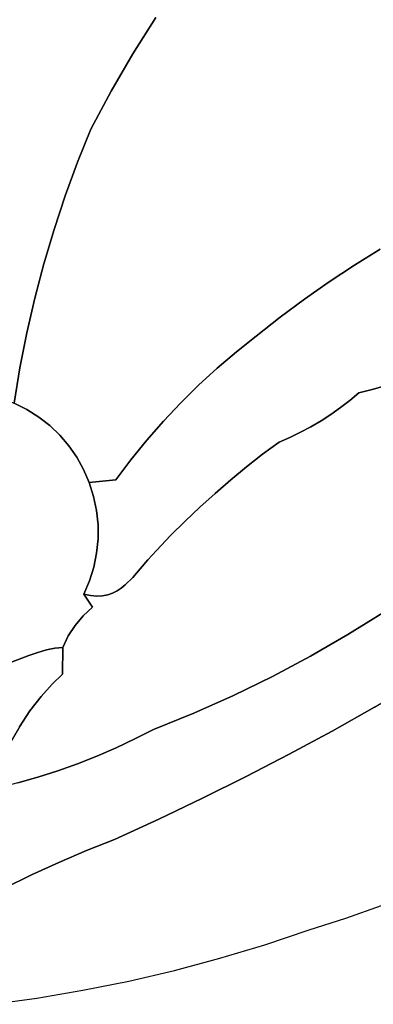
# Model space of a CAD drawing. Header units: inches. Extents: x 37.2 to 70.6, y 17.4 to 61.6.
# Tile 24 of 78: x 61 to 62.7, y 17.5 to 22.3. Entities that reach past the tile are written whole.
import ezdxf

# ---------------------------------------------------------------- set-up
doc = ezdxf.new("R2010")
doc.units = ezdxf.units.IN
doc.layers.add('SURFACES_FOR_SKETCHUP', color=7, linetype='Continuous')

msp = doc.modelspace()

# ---------------------------------------------------------------- linework, layer by layer
at = {"layer": 'SURFACES_FOR_SKETCHUP'}
for points, invisible_edges in [([(60.932, 22.4985), (60.8868, 22.3629), (61.5046, 22.0879)], 10), ([(61.5046, 22.0879), (61.6153, 22.2641), (60.932, 22.4985)], 10), ([(60.8868, 22.3629), (60.8456, 22.2261), (61.5046, 22.0879)], 10), ([(61.5046, 22.0879), (62.5784, 21.0643), (61.6153, 22.2641)], 3), ([(62.8349, 22.2799), (61.6153, 22.2641), (62.864, 22.2373)], 3), ([(62.864, 22.2373), (61.6153, 22.2641), (62.703, 21.1416)], 11), ([(62.5784, 21.0643), (62.703, 21.1416), (61.6153, 22.2641)], 10), ([(60.8456, 22.2261), (60.8084, 22.0881), (61.4001, 21.9075)], 10), ([(61.4001, 21.9075), (61.5046, 22.0879), (60.8456, 22.2261)], 10), ([(60.8084, 22.0881), (60.7753, 21.949), (61.3019, 21.7231)], 10), ([(61.3019, 21.7231), (61.4001, 21.9075), (60.8084, 22.0881)], 10), ([(61.4001, 21.9075), (62.456, 20.9834), (61.5046, 22.0879)], 3), ([(62.456, 20.9834), (62.5784, 21.0643), (61.5046, 22.0879)], 10), ([(60.7753, 21.949), (60.7463, 21.8089), (61.3019, 21.7231)], 10), ([(61.3019, 21.7231), (62.3357, 20.899), (61.4001, 21.9075)], 3), ([(62.456, 20.9834), (61.4001, 21.9075), (62.3357, 20.899)], 3), ([(60.7463, 21.8089), (60.6784, 21.2254), (61.1773, 21.4004)], 10), ([(61.1773, 21.4004), (61.237, 21.5627), (60.7463, 21.8089)], 10), ([(61.237, 21.5627), (61.3019, 21.7231), (60.7463, 21.8089)], 10), ([(61.237, 21.5627), (62.3357, 20.899), (61.3019, 21.7231)], 3), ([(61.1773, 21.4004), (62.2177, 20.8112), (61.237, 21.5627)], 3), ([(62.3357, 20.899), (61.237, 21.5627), (62.2177, 20.8112)], 3), ([(61.1228, 21.2364), (61.1773, 21.4004), (60.6784, 21.2254)], 10), ([(61.1228, 21.2364), (62.1021, 20.72), (61.1773, 21.4004)], 3), ([(62.2177, 20.8112), (61.1773, 21.4004), (62.1021, 20.72)], 3), ([(61.0736, 21.0708), (61.1228, 21.2364), (60.6784, 21.2254)], 10), ([(60.6784, 21.2254), (60.7082, 20.4508), (60.991, 20.7353)], 10), ([(60.991, 20.7353), (61.0296, 20.9037), (60.6784, 21.2254)], 10), ([(61.0296, 20.9037), (61.0736, 21.0708), (60.6784, 21.2254)], 10), ([(61.0736, 21.0708), (61.9132, 20.5648), (61.1228, 21.2364)], 3), ([(62.1021, 20.72), (61.1228, 21.2364), (62.0062, 20.6441)], 3), ([(62.0062, 20.6441), (61.1228, 21.2364), (61.9132, 20.5648)], 3), ([(62.703, 21.1416), (62.5784, 21.0643), (62.9138, 20.5445)], 10), ([(61.0296, 20.9037), (61.8233, 20.4822), (61.0736, 21.0708)], 3), ([(61.9132, 20.5648), (61.0736, 21.0708), (61.8233, 20.4822)], 3), ([(62.5784, 21.0643), (62.456, 20.9834), (62.7905, 20.4981)], 10), ([(62.8525, 20.5202), (62.9138, 20.5445), (62.5784, 21.0643)], 10), ([(62.7905, 20.4981), (62.8525, 20.5202), (62.5784, 21.0643)], 10), ([(62.456, 20.9834), (62.3357, 20.899), (62.6, 20.4448)], 10), ([(62.6641, 20.4604), (62.7277, 20.4781), (62.456, 20.9834)], 10), ([(62.6, 20.4448), (62.6641, 20.4604), (62.456, 20.9834)], 10), ([(62.7277, 20.4781), (62.7905, 20.4981), (62.456, 20.9834)], 10), ([(60.991, 20.7353), (61.7364, 20.3964), (61.0296, 20.9037)], 3), ([(61.8233, 20.4822), (61.0296, 20.9037), (61.7364, 20.3964)], 3), ([(62.3357, 20.899), (62.2177, 20.8112), (62.6, 20.4448)], 10), ([(62.2177, 20.8112), (62.1021, 20.72), (62.4646, 20.3401)], 10), ([(62.4646, 20.3401), (62.5111, 20.3731), (62.2177, 20.8112)], 10), ([(62.5111, 20.3731), (62.5563, 20.408), (62.2177, 20.8112)], 10), ([(62.5563, 20.408), (62.6, 20.4448), (62.2177, 20.8112)], 10), ([(60.991, 20.7353), (60.7082, 20.4508), (60.9577, 20.5656)], 3), ([(60.9577, 20.5656), (61.1017, 20.2859), (60.991, 20.7353)], 3), ([(61.1017, 20.2859), (61.6528, 20.3075), (60.991, 20.7353)], 11), ([(61.7364, 20.3964), (60.991, 20.7353), (61.6528, 20.3075)], 3), ([(62.1021, 20.72), (62.0062, 20.6441), (62.3172, 20.2535)], 10), ([(62.4167, 20.3092), (62.4646, 20.3401), (62.1021, 20.72)], 10), ([(62.3676, 20.2803), (62.1021, 20.72), (62.3172, 20.2535)], 3), ([(62.3676, 20.2803), (62.4167, 20.3092), (62.1021, 20.72)], 10), ([(62.0062, 20.6441), (61.9132, 20.5648), (62.2132, 20.2063)], 10), ([(62.2657, 20.2288), (62.3172, 20.2535), (62.0062, 20.6441)], 10), ([(62.2132, 20.2063), (62.2657, 20.2288), (62.0062, 20.6441)], 10), ([(60.7652, 20.4439), (60.9577, 20.5656), (60.7082, 20.4508)], 3), ([(60.8214, 20.4322), (60.9577, 20.5656), (60.7652, 20.4439)], 3), ([(60.8764, 20.4158), (60.9577, 20.5656), (60.8214, 20.4322)], 3), ([(60.8764, 20.4158), (60.9299, 20.3949), (60.9577, 20.5656)], 8), ([(60.9577, 20.5656), (60.9299, 20.3949), (60.9911, 20.3641)], 8), ([(60.9577, 20.5656), (60.9911, 20.3641), (61.0485, 20.3276)], 9), ([(60.9577, 20.5656), (61.0485, 20.3276), (61.1017, 20.2859)], 9), ([(61.8233, 20.4822), (62.1336, 20.1468), (61.9132, 20.5648)], 3), ([(62.2132, 20.2063), (61.9132, 20.5648), (62.1336, 20.1468)], 3), ([(61.7364, 20.3964), (62.0554, 20.0855), (61.8233, 20.4822)], 3), ([(62.1336, 20.1468), (61.8233, 20.4822), (62.0554, 20.0855)], 3), ([(62.7277, 20.4781), (62.6641, 20.4604), (63.0661, 19.623)], 10), ([(62.6641, 20.4604), (62.5563, 20.408), (62.5111, 20.3731)], 9), ([(62.5111, 20.3731), (63.0661, 19.623), (62.6641, 20.4604)], 11), ([(62.6641, 20.4604), (62.6, 20.4448), (62.5563, 20.408)], 8), ([(60.9911, 20.3641), (60.9299, 20.3949), (60.0393, 20.0408)], 10), ([(61.6528, 20.3075), (61.9787, 20.0224), (61.7364, 20.3964)], 3), ([(62.0554, 20.0855), (61.7364, 20.3964), (61.9787, 20.0224)], 3), ([(61.0485, 20.3276), (60.9911, 20.3641), (60.0393, 20.0408)], 10), ([(62.4646, 20.3401), (62.4167, 20.3092), (62.8971, 19.5004)], 10), ([(62.5111, 20.3731), (62.4646, 20.3401), (63.0661, 19.623)], 10), ([(62.8971, 19.5004), (63.0661, 19.623), (62.4646, 20.3401)], 10), ([(61.1017, 20.2859), (61.0485, 20.3276), (60.0393, 20.0408)], 10), ([(61.1504, 20.2391), (61.1017, 20.2859), (60.0393, 20.0408)], 10), ([(61.1504, 20.2391), (61.6528, 20.3075), (61.1017, 20.2859)], 3), ([(61.6528, 20.3075), (61.1504, 20.2391), (61.5725, 20.2155)], 3), ([(61.5725, 20.2155), (61.9035, 19.9575), (61.6528, 20.3075)], 3), ([(61.9787, 20.0224), (61.6528, 20.3075), (61.9035, 19.9575)], 3), ([(62.4167, 20.3092), (62.3676, 20.2803), (62.8971, 19.5004)], 10), ([(61.1943, 20.1878), (61.1504, 20.2391), (60.0393, 20.0408)], 10), ([(61.1943, 20.1878), (61.5725, 20.2155), (61.1504, 20.2391)], 3), ([(62.3172, 20.2535), (62.2657, 20.2288), (62.7239, 19.3837)], 10), ([(62.3676, 20.2803), (62.3172, 20.2535), (62.8971, 19.5004)], 10), ([(62.7239, 19.3837), (62.8971, 19.5004), (62.3172, 20.2535)], 10), ([(61.5725, 20.2155), (61.1943, 20.1878), (61.4956, 20.1205)], 3), ([(61.4956, 20.1205), (61.8299, 19.8908), (61.5725, 20.2155)], 3), ([(61.9035, 19.9575), (61.5725, 20.2155), (61.8299, 19.8908)], 3), ([(62.2132, 20.2063), (62.1336, 20.1468), (62.2657, 20.2288)], 2), ([(62.2657, 20.2288), (62.1336, 20.1468), (62.7239, 19.3837)], 11), ([(61.233, 20.1323), (61.1943, 20.1878), (60.0393, 20.0408)], 10), ([(61.233, 20.1323), (61.4956, 20.1205), (61.1943, 20.1878)], 3), ([(62.1336, 20.1468), (62.0554, 20.0855), (62.7239, 19.3837)], 10), ([(61.2662, 20.0729), (61.233, 20.1323), (60.0393, 20.0408)], 10), ([(61.2662, 20.0729), (61.4956, 20.1205), (61.233, 20.1323)], 3), ([(61.4956, 20.1205), (61.2662, 20.0729), (61.4221, 20.0227)], 3), ([(61.4221, 20.0227), (61.7578, 19.8225), (61.4956, 20.1205)], 3), ([(61.8299, 19.8908), (61.4956, 20.1205), (61.7578, 19.8225)], 3), ([(61.2934, 20.0101), (61.2662, 20.0729), (60.0393, 20.0408)], 10), ([(61.2934, 20.0101), (61.4221, 20.0227), (61.2662, 20.0729)], 2), ([(62.0554, 20.0855), (61.9787, 20.0224), (62.5466, 19.273)], 10), ([(62.5466, 19.273), (62.7239, 19.3837), (62.0554, 20.0855)], 10), ([(61.3147, 19.943), (60.0393, 20.0408), (61.3289, 19.8747)], 3), ([(61.336, 19.8056), (61.3289, 19.8747), (60.0393, 20.0408)], 10), ([(61.3291, 19.6675), (60.0393, 20.0408), (61.3152, 19.5994)], 3), ([(61.2943, 19.5329), (61.3152, 19.5994), (60.0393, 20.0408)], 10), ([(61.3361, 19.7364), (61.336, 19.8056), (60.0393, 20.0408)], 10), ([(61.2665, 19.4683), (61.2943, 19.5329), (60.0393, 20.0408)], 10), ([(61.3361, 19.7364), (60.0393, 20.0408), (61.3291, 19.6675)], 3), ([(60.0393, 20.0408), (60.9125, 19.1384), (61.2665, 19.4683)], 11), ([(61.2934, 20.0101), (60.0393, 20.0408), (61.3147, 19.943)], 3), ([(61.4221, 20.0227), (61.2934, 20.0101), (61.3147, 19.943)], 8), ([(61.4221, 20.0227), (61.3147, 19.943), (61.3289, 19.8747)], 9), ([(61.4221, 20.0227), (61.3289, 19.8747), (61.336, 19.8056)], 9), ([(61.336, 19.8056), (61.6874, 19.7525), (61.4221, 20.0227)], 11), ([(61.7578, 19.8225), (61.4221, 20.0227), (61.6874, 19.7525)], 3), ([(61.9787, 20.0224), (61.9035, 19.9575), (62.5466, 19.273)], 10), ([(61.9035, 19.9575), (61.8299, 19.8908), (62.3655, 19.1684)], 10), ([(62.3655, 19.1684), (62.5466, 19.273), (61.9035, 19.9575)], 10), ([(61.8299, 19.8908), (61.7578, 19.8225), (62.3655, 19.1684)], 10), ([(61.7578, 19.8225), (61.6874, 19.7525), (62.1806, 19.0701)], 10), ([(62.1806, 19.0701), (62.3655, 19.1684), (61.7578, 19.8225)], 10), ([(61.3361, 19.7364), (61.6185, 19.6808), (61.336, 19.8056)], 3), ([(61.6874, 19.7525), (61.336, 19.8056), (61.6185, 19.6808)], 3), ([(61.3291, 19.6675), (61.5396, 19.5911), (61.3361, 19.7364)], 3), ([(61.577, 19.6356), (61.3361, 19.7364), (61.5396, 19.5911)], 3), ([(61.6185, 19.6808), (61.3361, 19.7364), (61.577, 19.6356)], 3), ([(61.6874, 19.7525), (61.6185, 19.6808), (62.1806, 19.0701)], 10), ([(61.3152, 19.5994), (61.5039, 19.5496), (61.3291, 19.6675)], 3), ([(61.5396, 19.5911), (61.3291, 19.6675), (61.5039, 19.5496)], 3), ([(61.6185, 19.6808), (61.577, 19.6356), (61.9922, 18.9781)], 10), ([(61.9922, 18.9781), (62.1806, 19.0701), (61.6185, 19.6808)], 10), ([(61.577, 19.6356), (61.5396, 19.5911), (61.9922, 18.9781)], 10), ([(61.2943, 19.5329), (61.4064, 19.4742), (61.3152, 19.5994)], 3), ([(61.4676, 19.5134), (61.3152, 19.5994), (61.4484, 19.4981)], 3), ([(61.4484, 19.4981), (61.3152, 19.5994), (61.4281, 19.4849)], 3), ([(61.5039, 19.5496), (61.3152, 19.5994), (61.4676, 19.5134)], 3), ([(61.4281, 19.4849), (61.3152, 19.5994), (61.4064, 19.4742)], 3), ([(61.5396, 19.5911), (61.5039, 19.5496), (61.9922, 18.9781)], 10), ([(61.2943, 19.5329), (61.2665, 19.4683), (61.2997, 19.4622)], 8), ([(61.4064, 19.4742), (61.2943, 19.5329), (61.383, 19.4663)], 3), ([(61.3576, 19.4615), (61.383, 19.4663), (61.2943, 19.5329)], 10), ([(61.2997, 19.4622), (61.3299, 19.46), (61.2943, 19.5329)], 10), ([(61.3576, 19.4615), (61.2943, 19.5329), (61.3299, 19.46)], 3), ([(61.5039, 19.5496), (61.4676, 19.5134), (61.9922, 18.9781)], 10), ([(61.383, 19.4663), (61.3097, 19.4058), (61.4064, 19.4742)], 3), ([(61.3097, 19.4058), (61.6051, 18.8136), (61.4064, 19.4742)], 11), ([(61.4281, 19.4849), (61.4064, 19.4742), (61.6051, 18.8136)], 10), ([(61.4484, 19.4981), (61.4281, 19.4849), (61.8003, 18.8926)], 10), ([(61.6051, 18.8136), (61.8003, 18.8926), (61.4281, 19.4849)], 10), ([(61.4676, 19.5134), (61.4484, 19.4981), (61.8003, 18.8926)], 10), ([(61.8003, 18.8926), (61.9922, 18.9781), (61.4676, 19.5134)], 10), ([(61.0009, 19.1719), (61.2665, 19.4683), (60.9125, 19.1384)], 3), ([(61.0439, 19.1865), (61.2665, 19.4683), (61.0009, 19.1719)], 3), ([(61.2665, 19.4683), (61.0439, 19.1865), (61.225, 19.3176)], 11), ([(61.225, 19.3176), (61.2645, 19.3643), (61.2665, 19.4683)], 10), ([(61.2645, 19.3643), (61.3097, 19.4058), (61.2665, 19.4683)], 8), ([(61.2997, 19.4622), (61.2665, 19.4683), (61.3097, 19.4058)], 8), ([(61.3299, 19.46), (61.2997, 19.4622), (61.3097, 19.4058)], 10), ([(61.3576, 19.4615), (61.3097, 19.4058), (61.383, 19.4663)], 3), ([(61.3576, 19.4615), (61.3299, 19.46), (61.3097, 19.4058)], 10), ([(61.3097, 19.4058), (61.2645, 19.3643), (61.6051, 18.8136)], 10), ([(62.7239, 19.3837), (62.5466, 19.273), (62.8782, 19.0408)], 10), ([(61.2645, 19.3643), (61.225, 19.3176), (61.6051, 18.8136)], 10), ([(61.0858, 19.1984), (61.225, 19.3176), (61.0439, 19.1865)], 3), ([(61.225, 19.3176), (61.0858, 19.1984), (61.1916, 19.2663)], 3), ([(61.1916, 19.2663), (61.1646, 19.0812), (61.225, 19.3176)], 3), ([(61.1646, 19.0812), (61.6051, 18.8136), (61.225, 19.3176)], 11), ([(61.1262, 19.2069), (61.1916, 19.2663), (61.0858, 19.1984)], 3), ([(61.1262, 19.2069), (61.1648, 19.211), (61.1916, 19.2663)], 8), ([(61.1916, 19.2663), (61.1648, 19.211), (61.1646, 19.0812)], 8), ([(62.5466, 19.273), (62.3655, 19.1684), (62.6751, 18.9213)], 10), ([(62.6751, 18.9213), (62.8782, 19.0408), (62.5466, 19.273)], 10), ([(61.0439, 19.1865), (61.1646, 19.0812), (61.0858, 19.1984)], 3), ([(61.1262, 19.2069), (61.0858, 19.1984), (61.1646, 19.0812)], 10), ([(61.1646, 19.0812), (61.1648, 19.211), (61.1262, 19.2069)], 8), ([(60.9125, 19.1384), (61.0604, 18.9728), (61.0009, 19.1719)], 3), ([(61.0009, 19.1719), (61.1142, 19.0334), (61.0439, 19.1865)], 3), ([(61.1142, 19.0334), (61.0009, 19.1719), (61.0604, 18.9728)], 3), ([(61.1646, 19.0812), (61.0439, 19.1865), (61.1142, 19.0334)], 3), ([(62.3655, 19.1684), (62.1806, 19.0701), (62.4699, 18.8055)], 10), ([(62.4699, 18.8055), (62.6751, 18.9213), (62.3655, 19.1684)], 10), ([(60.8229, 19.1048), (61.0064, 18.9027), (60.9125, 19.1384)], 3), ([(61.0064, 18.9027), (60.8229, 19.1048), (60.9555, 18.8265)], 3), ([(61.0604, 18.9728), (60.9125, 19.1384), (61.0064, 18.9027)], 3), ([(61.1646, 19.0812), (61.1142, 19.0334), (61.3303, 18.684)], 10), ([(61.3303, 18.684), (61.4232, 18.7242), (61.1646, 19.0812)], 10), ([(61.5149, 18.7674), (61.1646, 19.0812), (61.4232, 18.7242)], 3), ([(61.6051, 18.8136), (61.1646, 19.0812), (61.5149, 18.7674)], 3), ([(61.9922, 18.9781), (62.2628, 18.6931), (62.1806, 19.0701)], 3), ([(62.4699, 18.8055), (62.1806, 19.0701), (62.2628, 18.6931)], 3), ([(61.1142, 19.0334), (61.0604, 18.9728), (61.3303, 18.684)], 10), ([(61.0604, 18.9728), (61.0064, 18.9027), (61.2361, 18.6468)], 10), ([(61.2361, 18.6468), (61.3303, 18.684), (61.0604, 18.9728)], 10), ([(61.8003, 18.8926), (62.0537, 18.5844), (61.9922, 18.9781)], 3), ([(62.2628, 18.6931), (61.9922, 18.9781), (62.0537, 18.5844)], 3), ([(60.9555, 18.8265), (61.1408, 18.6128), (61.0064, 18.9027)], 3), ([(61.2361, 18.6468), (61.0064, 18.9027), (61.1408, 18.6128)], 3), ([(62.6751, 18.9213), (62.4699, 18.8055), (62.8823, 18.0271)], 10), ([(61.8003, 18.8926), (61.6051, 18.8136), (61.8428, 18.4793)], 10), ([(62.0537, 18.5844), (61.8003, 18.8926), (61.8428, 18.4793)], 3), ([(60.911, 18.7476), (61.0444, 18.5818), (60.9555, 18.8265)], 3), ([(61.1408, 18.6128), (60.9555, 18.8265), (61.0444, 18.5818)], 3), ([(61.6051, 18.8136), (61.5149, 18.7674), (61.8428, 18.4793)], 10), ([(62.4699, 18.8055), (62.2628, 18.6931), (62.7101, 17.9605)], 10), ([(62.7101, 17.9605), (62.8823, 18.0271), (62.4699, 18.8055)], 10), ([(61.5149, 18.7674), (61.4232, 18.7242), (61.6301, 18.3779)], 10), ([(61.6301, 18.3779), (61.8428, 18.4793), (61.5149, 18.7674)], 10), ([(60.8921, 18.7083), (61.0444, 18.5818), (60.911, 18.7476)], 3), ([(61.4232, 18.7242), (61.3303, 18.684), (61.6301, 18.3779)], 10), ([(60.8921, 18.7083), (60.8761, 18.6695), (61.0444, 18.5818)], 10), ([(60.9469, 18.5539), (61.0444, 18.5818), (60.8761, 18.6695)], 10), ([(61.3303, 18.684), (61.2361, 18.6468), (61.4157, 18.28)], 10), ([(61.4157, 18.28), (61.6301, 18.3779), (61.3303, 18.684)], 10), ([(62.2628, 18.6931), (62.0537, 18.5844), (62.5358, 17.8988)], 10), ([(62.5358, 17.8988), (62.7101, 17.9605), (62.2628, 18.6931)], 10), ([(61.2361, 18.6468), (61.1408, 18.6128), (61.2805, 18.2258)], 10), ([(61.2805, 18.2258), (61.4157, 18.28), (61.2361, 18.6468)], 10), ([(60.9469, 18.5539), (61.1468, 18.1685), (61.0444, 18.5818)], 3), ([(61.1408, 18.6128), (61.0444, 18.5818), (61.2805, 18.2258)], 10), ([(61.1468, 18.1685), (61.2805, 18.2258), (61.0444, 18.5818)], 10), ([(61.8428, 18.4793), (62.1439, 17.7694), (62.0537, 18.5844)], 3), ([(62.3595, 17.842), (62.5358, 17.8988), (62.0537, 18.5844)], 10), ([(62.3595, 17.842), (62.0537, 18.5844), (62.1439, 17.7694)], 3), ([(60.8486, 18.5292), (61.0144, 18.108), (60.9469, 18.5539)], 3), ([(61.0144, 18.108), (60.8486, 18.5292), (60.8835, 18.0445)], 3), ([(61.1468, 18.1685), (60.9469, 18.5539), (61.0144, 18.108)], 3), ([(61.8428, 18.4793), (61.6301, 18.3779), (61.9263, 17.7038)], 10), ([(62.1439, 17.7694), (61.8428, 18.4793), (61.9263, 17.7038)], 3), ([(61.6301, 18.3779), (61.4157, 18.28), (61.7069, 17.6451)], 10), ([(61.7069, 17.6451), (61.9263, 17.7038), (61.6301, 18.3779)], 10), ([(61.4157, 18.28), (61.2805, 18.2258), (61.4857, 17.5934)], 10), ([(61.4857, 17.5934), (61.7069, 17.6451), (61.4157, 18.28)], 10), ([(61.2805, 18.2258), (61.1468, 18.1685), (61.4857, 17.5934)], 10), ([(61.0144, 18.108), (61.263, 17.5488), (61.1468, 18.1685)], 3), ([(61.263, 17.5488), (61.4857, 17.5934), (61.1468, 18.1685)], 10), ([(60.8835, 18.0445), (61.039, 17.5112), (61.0144, 18.108)], 3), ([(61.263, 17.5488), (61.0144, 18.108), (61.039, 17.5112)], 3), ([(60.8835, 18.0445), (60.7542, 17.978), (61.039, 17.5112)], 10), ([(60.8137, 17.4807), (61.039, 17.5112), (60.7542, 17.978)], 10)]:
    msp.add_3dface(points, dxfattribs=dict(at, invisible_edges=invisible_edges))

doc.saveas('drawing.dxf')
